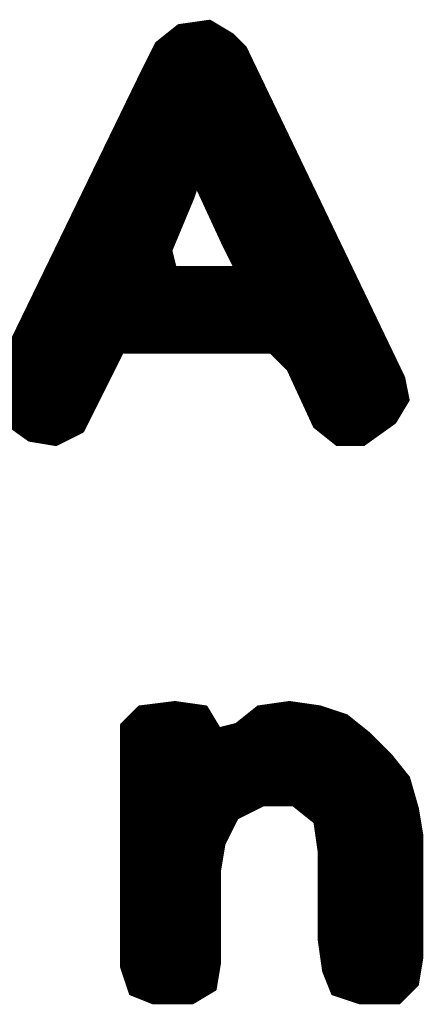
# Model space of a CAD drawing. Extents: x -35 to 35, y -57 to 81.
# Tile 133 of 153: x 9.023 to 9.941, y 62.263 to 64.503. Entities that reach past the tile are written whole.
import ezdxf

# ---------------------------------------------------------------- set-up
doc = ezdxf.new("R2010")
doc.units = 0
doc.layers.add('21', color=7, linetype='CONTINUOUS')

msp = doc.modelspace()

# ---------------------------------------------------------------- linework, layer by layer
at = {"layer": '21', "const_width": 0.01}
for points in [[(9.385, 64.488), (9.335, 64.448)], [(9.455, 64.498), (9.385, 64.488)], [(9.399, 64.49), (9.4683, 64.49)], [(9.505, 64.468), (9.455, 64.498)], [(9.3625, 64.47), (9.5017, 64.47)], [(9.375, 64.48), (9.485, 64.48)], [(9.535, 64.438), (9.505, 64.468)], [(9.335, 64.448), (9.305, 64.388)], [(9.3375, 64.45), (9.523, 64.45)], [(9.35, 64.46), (9.513, 64.46)], [(9.321, 64.42), (9.5436, 64.42)], [(9.326, 64.43), (9.5388, 64.43)], [(9.331, 64.44), (9.533, 64.44)], [(9.895, 63.688), (9.535, 64.438)], [(9.311, 64.4), (9.5532, 64.4)], [(9.316, 64.41), (9.5484, 64.41)], [(9.305, 64.388), (8.975, 63.708)], [(9.3011, 64.38), (9.5628, 64.38)], [(9.306, 64.39), (9.558, 64.39)], [(9.2914, 64.36), (9.5724, 64.36)], [(9.2963, 64.37), (9.5676, 64.37)], [(9.2817, 64.34), (9.582, 64.34)], [(9.2866, 64.35), (9.5772, 64.35)], [(9.2672, 64.31), (9.5964, 64.31)], [(9.272, 64.32), (9.5916, 64.32)], [(9.2769, 64.33), (9.5868, 64.33)], [(9.2574, 64.29), (9.606, 64.29)], [(9.2623, 64.3), (9.6012, 64.3)], [(9.2477, 64.27), (9.6156, 64.27)], [(9.2526, 64.28), (9.6108, 64.28)], [(9.238, 64.25), (9.6252, 64.25)], [(9.2429, 64.26), (9.6204, 64.26)], [(9.2235, 64.22), (9.6396, 64.22)], [(9.2283, 64.23), (9.6348, 64.23)], [(9.2332, 64.24), (9.63, 64.24)], [(9.2138, 64.2), (9.6492, 64.2)], [(9.2186, 64.21), (9.6444, 64.21)], [(9.2041, 64.18), (9.6588, 64.18)], [(9.2089, 64.19), (9.654, 64.19)], [(9.1944, 64.16), (9.6684, 64.16)], [(9.1992, 64.17), (9.6636, 64.17)], [(9.1798, 64.13), (9.6828, 64.13)], [(9.1847, 64.14), (9.678, 64.14)], [(9.1895, 64.15), (9.6732, 64.15)], [(9.1701, 64.11), (9.419, 64.11)], [(9.1749, 64.12), (9.4223, 64.12)], [(9.415, 64.098), (9.425, 64.128)], [(9.425, 64.128), (9.485, 63.998)], [(9.4287, 64.12), (9.6876, 64.12)], [(9.4333, 64.11), (9.6924, 64.11)], [(9.1604, 64.09), (9.4117, 64.09)], [(9.1652, 64.1), (9.4157, 64.1)], [(9.365, 63.978), (9.415, 64.098)], [(9.4379, 64.1), (9.6972, 64.1)], [(9.4425, 64.09), (9.702, 64.09)], [(9.1507, 64.07), (9.4033, 64.07)], [(9.1555, 64.08), (9.4075, 64.08)], [(9.4472, 64.08), (9.7068, 64.08)], [(9.4518, 64.07), (9.7116, 64.07)], [(9.1361, 64.04), (9.3908, 64.04)], [(9.141, 64.05), (9.395, 64.05)], [(9.1458, 64.06), (9.3992, 64.06)], [(9.4564, 64.06), (9.7164, 64.06)], [(9.461, 64.05), (9.7212, 64.05)], [(9.4656, 64.04), (9.726, 64.04)], [(9.1264, 64.02), (9.3825, 64.02)], [(9.1313, 64.03), (9.3867, 64.03)], [(9.4702, 64.03), (9.7308, 64.03)], [(9.4748, 64.02), (9.7356, 64.02)], [(9.1167, 64), (9.3742, 64)], [(9.1216, 64.01), (9.3783, 64.01)], [(9.4795, 64.01), (9.7404, 64.01)], [(9.4841, 64), (9.7452, 64)], [(9.485, 63.998), (9.515, 63.938)], [(9.107, 63.98), (9.3658, 63.98)], [(9.1119, 63.99), (9.37, 63.99)], [(9.375, 63.938), (9.365, 63.978)], [(9.489, 63.99), (9.75, 63.99)], [(9.494, 63.98), (9.7548, 63.98)], [(9.0924, 63.95), (9.372, 63.95)], [(9.0973, 63.96), (9.3695, 63.96)], [(9.1021, 63.97), (9.367, 63.97)], [(9.499, 63.97), (9.7596, 63.97)], [(9.504, 63.96), (9.7644, 63.96)], [(9.509, 63.95), (9.7692, 63.95)], [(9.0827, 63.93), (9.5184, 63.93)], [(9.0876, 63.94), (9.3745, 63.94)], [(9.515, 63.938), (9.375, 63.938)], [(9.514, 63.94), (9.774, 63.94)], [(9.595, 63.748), (9.515, 63.938)], [(9.515, 63.938), (9.595, 63.748)], [(9.5184, 63.93), (9.7788, 63.93)], [(9.073, 63.91), (9.5268, 63.91)], [(9.0779, 63.92), (9.5226, 63.92)], [(9.5226, 63.92), (9.7836, 63.92)], [(9.5268, 63.91), (9.7884, 63.91)], [(9.0633, 63.89), (9.5352, 63.89)], [(9.0682, 63.9), (9.531, 63.9)], [(9.531, 63.9), (9.7932, 63.9)], [(9.5352, 63.89), (9.798, 63.89)], [(9.0488, 63.86), (9.5478, 63.86)], [(9.0536, 63.87), (9.5436, 63.87)], [(9.0585, 63.88), (9.5394, 63.88)], [(9.5394, 63.88), (9.8028, 63.88)], [(9.5436, 63.87), (9.8076, 63.87)], [(9.5478, 63.86), (9.8124, 63.86)], [(9.0391, 63.84), (9.5563, 63.84)], [(9.0439, 63.85), (9.5521, 63.85)], [(9.5521, 63.85), (9.8172, 63.85)], [(9.5563, 63.84), (9.822, 63.84)], [(9.0294, 63.82), (9.5647, 63.82)], [(9.0342, 63.83), (9.5605, 63.83)], [(9.5605, 63.83), (9.8268, 63.83)], [(9.5647, 63.82), (9.8316, 63.82)], [(9.0197, 63.8), (9.5731, 63.8)], [(9.0245, 63.81), (9.5689, 63.81)], [(9.5689, 63.81), (9.8364, 63.81)], [(9.5731, 63.8), (9.8412, 63.8)], [(9.0099, 63.78), (9.5815, 63.78)], [(9.0148, 63.79), (9.5773, 63.79)], [(9.5773, 63.79), (9.846, 63.79)], [(9.5815, 63.78), (9.8508, 63.78)], [(8.9954, 63.75), (9.5942, 63.75)], [(9.0002, 63.76), (9.5899, 63.76)], [(9.0051, 63.77), (9.5857, 63.77)], [(9.195, 63.628), (9.255, 63.748)], [(9.255, 63.748), (9.595, 63.748)], [(9.5857, 63.77), (9.8556, 63.77)], [(9.5899, 63.76), (9.8604, 63.76)], [(9.5942, 63.75), (9.8652, 63.75)], [(9.595, 63.748), (9.635, 63.708)], [(8.9857, 63.73), (9.246, 63.73)], [(8.9905, 63.74), (9.251, 63.74)], [(9.603, 63.74), (9.87, 63.74)], [(9.613, 63.73), (9.8748, 63.73)], [(8.976, 63.71), (9.236, 63.71)], [(8.9808, 63.72), (9.241, 63.72)], [(9.623, 63.72), (9.8796, 63.72)], [(9.633, 63.71), (9.8844, 63.71)], [(9.635, 63.708), (9.695, 63.578)], [(8.969, 63.69), (9.226, 63.69)], [(8.9723, 63.7), (9.231, 63.7)], [(9.6387, 63.7), (9.8892, 63.7)], [(9.6433, 63.69), (9.894, 63.69)], [(9.905, 63.638), (9.895, 63.688)], [(8.959, 63.66), (9.211, 63.66)], [(8.9623, 63.67), (9.216, 63.67)], [(8.9657, 63.68), (9.221, 63.68)], [(9.6479, 63.68), (9.8966, 63.68)], [(9.6525, 63.67), (9.8986, 63.67)], [(9.6572, 63.66), (9.9006, 63.66)], [(8.9557, 63.65), (9.206, 63.65)], [(8.9582, 63.64), (9.201, 63.64)], [(9.6618, 63.65), (9.9026, 63.65)], [(9.6664, 63.64), (9.9046, 63.64)], [(9.875, 63.588), (9.905, 63.638)], [(8.9622, 63.63), (9.196, 63.63)], [(8.9662, 63.62), (9.191, 63.62)], [(9.165, 63.568), (9.195, 63.628)], [(9.671, 63.63), (9.9002, 63.63)], [(9.6756, 63.62), (9.8942, 63.62)], [(8.9702, 63.61), (9.186, 63.61)], [(8.9742, 63.6), (9.181, 63.6)], [(8.975, 63.598), (9.045, 63.548)], [(9.6802, 63.61), (9.8882, 63.61)], [(9.6848, 63.6), (9.8822, 63.6)], [(8.9862, 63.59), (9.176, 63.59)], [(9.0002, 63.58), (9.171, 63.58)], [(9.0142, 63.57), (9.166, 63.57)], [(9.6895, 63.59), (9.8762, 63.59)], [(9.6941, 63.58), (9.8638, 63.58)], [(9.695, 63.578), (9.745, 63.538)], [(9.705, 63.57), (9.8498, 63.57)], [(9.805, 63.538), (9.875, 63.588)], [(9.0282, 63.56), (9.149, 63.56)], [(9.0422, 63.55), (9.129, 63.55)], [(9.045, 63.548), (9.105, 63.538)], [(9.105, 63.538), (9.165, 63.568)], [(9.7175, 63.56), (9.8358, 63.56)], [(9.73, 63.55), (9.8218, 63.55)], [(9.093, 63.54), (9.109, 63.54)], [(9.7425, 63.54), (9.8078, 63.54)], [(9.745, 63.538), (9.805, 63.538)], [(9.376, 62.948), (9.296, 62.938)], [(9.446, 62.938), (9.376, 62.948)], [(9.636, 62.948), (9.566, 62.938)], [(9.706, 62.938), (9.636, 62.948)], [(9.296, 62.938), (9.256, 62.898)], [(9.278, 62.92), (9.4568, 62.92)], [(9.288, 62.93), (9.4508, 62.93)], [(9.312, 62.94), (9.432, 62.94)], [(9.476, 62.888), (9.446, 62.938)], [(9.566, 62.938), (9.516, 62.898)], [(9.5435, 62.92), (9.76, 62.92)], [(9.556, 62.93), (9.73, 62.93)], [(9.58, 62.94), (9.692, 62.94)], [(9.766, 62.918), (9.706, 62.938)], [(9.256, 62.898), (9.256, 62.348)], [(9.258, 62.9), (9.4688, 62.9)], [(9.268, 62.91), (9.4628, 62.91)], [(9.516, 62.898), (9.476, 62.888)], [(9.5185, 62.9), (9.7885, 62.9)], [(9.531, 62.91), (9.776, 62.91)], [(9.816, 62.878), (9.766, 62.918)], [(9.256, 62.89), (9.4748, 62.89)], [(9.256, 62.88), (9.8135, 62.88)], [(9.484, 62.89), (9.801, 62.89)], [(9.866, 62.828), (9.816, 62.878)], [(9.256, 62.87), (9.824, 62.87)], [(9.256, 62.86), (9.834, 62.86)], [(9.256, 62.85), (9.844, 62.85)], [(9.256, 62.84), (9.854, 62.84)], [(9.256, 62.83), (9.864, 62.83)], [(9.256, 62.82), (9.8724, 62.82)], [(9.256, 62.81), (9.8804, 62.81)], [(9.906, 62.778), (9.866, 62.828)], [(9.256, 62.8), (9.8884, 62.8)], [(9.256, 62.79), (9.8964, 62.79)], [(9.256, 62.78), (9.9044, 62.78)], [(9.256, 62.77), (9.9083, 62.77)], [(9.926, 62.708), (9.906, 62.778)], [(9.256, 62.76), (9.9111, 62.76)], [(9.256, 62.75), (9.914, 62.75)], [(9.256, 62.74), (9.9169, 62.74)], [(9.256, 62.73), (9.9197, 62.73)], [(9.256, 62.72), (9.9226, 62.72)], [(9.516, 62.688), (9.576, 62.718)], [(9.576, 62.718), (9.646, 62.718)], [(9.646, 62.718), (9.696, 62.678)], [(9.256, 62.71), (9.56, 62.71)], [(9.256, 62.7), (9.54, 62.7)], [(9.656, 62.71), (9.9254, 62.71)], [(9.6685, 62.7), (9.9273, 62.7)], [(9.936, 62.648), (9.926, 62.708)], [(9.256, 62.69), (9.52, 62.69)], [(9.256, 62.68), (9.512, 62.68)], [(9.486, 62.628), (9.516, 62.688)], [(9.681, 62.69), (9.929, 62.69)], [(9.6935, 62.68), (9.9307, 62.68)], [(9.696, 62.678), (9.706, 62.608)], [(9.256, 62.67), (9.507, 62.67)], [(9.256, 62.66), (9.502, 62.66)], [(9.256, 62.65), (9.497, 62.65)], [(9.6971, 62.67), (9.9323, 62.67)], [(9.6986, 62.66), (9.934, 62.66)], [(9.7, 62.65), (9.9357, 62.65)], [(9.256, 62.64), (9.492, 62.64)], [(9.256, 62.63), (9.487, 62.63)], [(9.476, 62.568), (9.486, 62.628)], [(9.7014, 62.64), (9.936, 62.64)], [(9.7029, 62.63), (9.936, 62.63)], [(9.936, 62.368), (9.936, 62.648)], [(9.256, 62.62), (9.4847, 62.62)], [(9.256, 62.61), (9.483, 62.61)], [(9.7043, 62.62), (9.936, 62.62)], [(9.7057, 62.61), (9.936, 62.61)], [(9.706, 62.608), (9.706, 62.408)], [(9.256, 62.6), (9.4813, 62.6)], [(9.256, 62.59), (9.4797, 62.59)], [(9.706, 62.6), (9.936, 62.6)], [(9.706, 62.59), (9.936, 62.59)], [(9.256, 62.58), (9.478, 62.58)], [(9.256, 62.57), (9.4763, 62.57)], [(9.476, 62.358), (9.476, 62.568)], [(9.706, 62.58), (9.936, 62.58)], [(9.706, 62.57), (9.936, 62.57)], [(9.256, 62.56), (9.476, 62.56)], [(9.256, 62.55), (9.476, 62.55)], [(9.256, 62.54), (9.476, 62.54)], [(9.706, 62.56), (9.936, 62.56)], [(9.706, 62.55), (9.936, 62.55)], [(9.706, 62.54), (9.936, 62.54)], [(9.256, 62.53), (9.476, 62.53)], [(9.256, 62.52), (9.476, 62.52)], [(9.706, 62.53), (9.936, 62.53)], [(9.706, 62.52), (9.936, 62.52)], [(9.256, 62.51), (9.476, 62.51)], [(9.256, 62.5), (9.476, 62.5)], [(9.706, 62.51), (9.936, 62.51)], [(9.706, 62.5), (9.936, 62.5)], [(9.256, 62.49), (9.476, 62.49)], [(9.256, 62.48), (9.476, 62.48)], [(9.706, 62.49), (9.936, 62.49)], [(9.706, 62.48), (9.936, 62.48)], [(9.256, 62.47), (9.476, 62.47)], [(9.256, 62.46), (9.476, 62.46)], [(9.256, 62.45), (9.476, 62.45)], [(9.706, 62.47), (9.936, 62.47)], [(9.706, 62.46), (9.936, 62.46)], [(9.706, 62.45), (9.936, 62.45)], [(9.256, 62.44), (9.476, 62.44)], [(9.256, 62.43), (9.476, 62.43)], [(9.706, 62.44), (9.936, 62.44)], [(9.706, 62.43), (9.936, 62.43)], [(9.256, 62.42), (9.476, 62.42)], [(9.256, 62.41), (9.476, 62.41)], [(9.706, 62.42), (9.936, 62.42)], [(9.706, 62.41), (9.936, 62.41)], [(9.706, 62.408), (9.716, 62.338)], [(9.256, 62.4), (9.476, 62.4)], [(9.256, 62.39), (9.476, 62.39)], [(9.7071, 62.4), (9.936, 62.4)], [(9.7086, 62.39), (9.936, 62.39)], [(9.256, 62.38), (9.476, 62.38)], [(9.256, 62.37), (9.476, 62.37)], [(9.256, 62.36), (9.476, 62.36)], [(9.71, 62.38), (9.936, 62.38)], [(9.7114, 62.37), (9.936, 62.37)], [(9.7129, 62.36), (9.9347, 62.36)], [(9.926, 62.308), (9.936, 62.368)], [(9.256, 62.35), (9.4747, 62.35)], [(9.256, 62.348), (9.276, 62.288)], [(9.2587, 62.34), (9.473, 62.34)], [(9.466, 62.298), (9.476, 62.358)], [(9.7143, 62.35), (9.933, 62.35)], [(9.7157, 62.34), (9.9313, 62.34)], [(9.716, 62.338), (9.736, 62.288)], [(9.262, 62.33), (9.4713, 62.33)], [(9.2653, 62.32), (9.4697, 62.32)], [(9.7192, 62.33), (9.9297, 62.33)], [(9.7232, 62.32), (9.928, 62.32)], [(9.2687, 62.31), (9.468, 62.31)], [(9.272, 62.3), (9.4663, 62.3)], [(9.416, 62.268), (9.466, 62.298)], [(9.7272, 62.31), (9.9263, 62.31)], [(9.7312, 62.3), (9.918, 62.3)], [(9.886, 62.268), (9.926, 62.308)], [(9.2753, 62.29), (9.4527, 62.29)], [(9.276, 62.288), (9.326, 62.268)], [(9.296, 62.28), (9.436, 62.28)], [(9.321, 62.27), (9.4193, 62.27)], [(9.7352, 62.29), (9.908, 62.29)], [(9.736, 62.288), (9.796, 62.268)], [(9.76, 62.28), (9.898, 62.28)], [(9.79, 62.27), (9.888, 62.27)], [(9.326, 62.268), (9.416, 62.268)], [(9.796, 62.268), (9.886, 62.268)]]:
    msp.add_lwpolyline(points, dxfattribs=at)
at = {"layer": '21', "const_width": 0.005}
for points in [[(9.3846, 64.4905, 1), (9.3854, 64.4855)], [(9.3866, 64.486, 1), (9.3834, 64.49)], [(9.399, 64.4925, 1), (9.399, 64.4875)], [(9.4563, 64.5001, 1), (9.4537, 64.4959)], [(9.4554, 64.4955, 1), (9.4546, 64.5005)], [(9.4683, 64.4875, 1), (9.4683, 64.4925)], [(9.3625, 64.4725, 1), (9.3625, 64.4675)], [(9.375, 64.4825, 1), (9.375, 64.4775)], [(9.485, 64.4775, 1), (9.485, 64.4825)], [(9.5017, 64.4675, 1), (9.5017, 64.4725)], [(9.5068, 64.4698, 1), (9.5032, 64.4662)], [(9.5037, 64.4659, 1), (9.5063, 64.4701)], [(9.3334, 64.45, 1), (9.3366, 64.446)], [(9.3372, 64.4469, 1), (9.3328, 64.4491)], [(9.3375, 64.4525, 1), (9.3375, 64.4475)], [(9.35, 64.4625, 1), (9.35, 64.4575)], [(9.513, 64.4575, 1), (9.513, 64.4625)], [(9.523, 64.4475, 1), (9.523, 64.4525)], [(9.321, 64.4225, 1), (9.321, 64.4175)], [(9.326, 64.4325, 1), (9.326, 64.4275)], [(9.331, 64.4425, 1), (9.331, 64.4375)], [(9.5373, 64.4391, 1), (9.5327, 64.4369)], [(9.533, 64.4375, 1), (9.533, 64.4425)], [(9.5332, 64.4362, 1), (9.5368, 64.4398)], [(9.5388, 64.4275, 1), (9.5388, 64.4325)], [(9.5436, 64.4175, 1), (9.5436, 64.4225)], [(9.311, 64.4025, 1), (9.311, 64.3975)], [(9.316, 64.4125, 1), (9.316, 64.4075)], [(9.5484, 64.4075, 1), (9.5484, 64.4125)], [(9.5532, 64.3975, 1), (9.5532, 64.4025)], [(9.3011, 64.3825, 1), (9.3011, 64.3775)], [(9.3028, 64.3891, 1), (9.3072, 64.3869)], [(9.3072, 64.3869, 1), (9.3028, 64.3891)], [(9.306, 64.3925, 1), (9.306, 64.3875)], [(9.558, 64.3875, 1), (9.558, 64.3925)], [(9.5628, 64.3775, 1), (9.5628, 64.3825)], [(9.2914, 64.3625, 1), (9.2914, 64.3575)], [(9.2963, 64.3725, 1), (9.2963, 64.3675)], [(9.5676, 64.3675, 1), (9.5676, 64.3725)], [(9.5724, 64.3575, 1), (9.5724, 64.3625)], [(9.2817, 64.3425, 1), (9.2817, 64.3375)], [(9.2866, 64.3525, 1), (9.2866, 64.3475)], [(9.5772, 64.3475, 1), (9.5772, 64.3525)], [(9.582, 64.3375, 1), (9.582, 64.3425)], [(9.2672, 64.3125, 1), (9.2672, 64.3075)], [(9.272, 64.3225, 1), (9.272, 64.3175)], [(9.2769, 64.3325, 1), (9.2769, 64.3275)], [(9.5868, 64.3275, 1), (9.5868, 64.3325)], [(9.5916, 64.3175, 1), (9.5916, 64.3225)], [(9.5964, 64.3075, 1), (9.5964, 64.3125)], [(9.2574, 64.2925, 1), (9.2574, 64.2875)], [(9.2623, 64.3025, 1), (9.2623, 64.2975)], [(9.6012, 64.2975, 1), (9.6012, 64.3025)], [(9.606, 64.2875, 1), (9.606, 64.2925)], [(9.2477, 64.2725, 1), (9.2477, 64.2675)], [(9.2526, 64.2825, 1), (9.2526, 64.2775)], [(9.6108, 64.2775, 1), (9.6108, 64.2825)], [(9.6156, 64.2675, 1), (9.6156, 64.2725)], [(9.238, 64.2525, 1), (9.238, 64.2475)], [(9.2429, 64.2625, 1), (9.2429, 64.2575)], [(9.6204, 64.2575, 1), (9.6204, 64.2625)], [(9.6252, 64.2475, 1), (9.6252, 64.2525)], [(9.2235, 64.2225, 1), (9.2235, 64.2175)], [(9.2283, 64.2325, 1), (9.2283, 64.2275)], [(9.2332, 64.2425, 1), (9.2332, 64.2375)], [(9.63, 64.2375, 1), (9.63, 64.2425)], [(9.6348, 64.2275, 1), (9.6348, 64.2325)], [(9.6396, 64.2175, 1), (9.6396, 64.2225)], [(9.2138, 64.2025, 1), (9.2138, 64.1975)], [(9.2186, 64.2125, 1), (9.2186, 64.2075)], [(9.6444, 64.2075, 1), (9.6444, 64.2125)], [(9.6492, 64.1975, 1), (9.6492, 64.2025)], [(9.2041, 64.1825, 1), (9.2041, 64.1775)], [(9.2089, 64.1925, 1), (9.2089, 64.1875)], [(9.654, 64.1875, 1), (9.654, 64.1925)], [(9.6588, 64.1775, 1), (9.6588, 64.1825)], [(9.1944, 64.1625, 1), (9.1944, 64.1575)], [(9.1992, 64.1725, 1), (9.1992, 64.1675)], [(9.6636, 64.1675, 1), (9.6636, 64.1725)], [(9.6684, 64.1575, 1), (9.6684, 64.1625)], [(9.1798, 64.1325, 1), (9.1798, 64.1275)], [(9.1847, 64.1425, 1), (9.1847, 64.1375)], [(9.1895, 64.1525, 1), (9.1895, 64.1475)], [(9.6732, 64.1475, 1), (9.6732, 64.1525)], [(9.678, 64.1375, 1), (9.678, 64.1425)], [(9.6828, 64.1275, 1), (9.6828, 64.1325)], [(9.1701, 64.1125, 1), (9.1701, 64.1075)], [(9.1749, 64.1225, 1), (9.1749, 64.1175)], [(9.419, 64.1075, 1), (9.419, 64.1125)], [(9.4223, 64.1175, 1), (9.4223, 64.1225)], [(9.4273, 64.129, 1), (9.4227, 64.127)], [(9.4274, 64.1272, 1), (9.4226, 64.1288)], [(9.4287, 64.1225, 1), (9.4287, 64.1175)], [(9.4333, 64.1125, 1), (9.4333, 64.1075)], [(9.6876, 64.1175, 1), (9.6876, 64.1225)], [(9.6924, 64.1075, 1), (9.6924, 64.1125)], [(9.1604, 64.0925, 1), (9.1604, 64.0875)], [(9.1652, 64.1025, 1), (9.1652, 64.0975)], [(9.4117, 64.0875, 1), (9.4117, 64.0925)], [(9.4126, 64.0988, 1), (9.4174, 64.0972)], [(9.4173, 64.097, 1), (9.4127, 64.099)], [(9.4157, 64.0975, 1), (9.4157, 64.1025)], [(9.4379, 64.1025, 1), (9.4379, 64.0975)], [(9.4425, 64.0925, 1), (9.4425, 64.0875)], [(9.6972, 64.0975, 1), (9.6972, 64.1025)], [(9.702, 64.0875, 1), (9.702, 64.0925)], [(9.1507, 64.0725, 1), (9.1507, 64.0675)], [(9.1555, 64.0825, 1), (9.1555, 64.0775)], [(9.4033, 64.0675, 1), (9.4033, 64.0725)], [(9.4075, 64.0775, 1), (9.4075, 64.0825)], [(9.4472, 64.0825, 1), (9.4472, 64.0775)], [(9.4518, 64.0725, 1), (9.4518, 64.0675)], [(9.7068, 64.0775, 1), (9.7068, 64.0825)], [(9.7116, 64.0675, 1), (9.7116, 64.0725)], [(9.1361, 64.0425, 1), (9.1361, 64.0375)], [(9.141, 64.0525, 1), (9.141, 64.0475)], [(9.1458, 64.0625, 1), (9.1458, 64.0575)], [(9.3908, 64.0375, 1), (9.3908, 64.0425)], [(9.395, 64.0475, 1), (9.395, 64.0525)], [(9.3992, 64.0575, 1), (9.3992, 64.0625)], [(9.4564, 64.0625, 1), (9.4564, 64.0575)], [(9.461, 64.0525, 1), (9.461, 64.0475)], [(9.4656, 64.0425, 1), (9.4656, 64.0375)], [(9.7164, 64.0575, 1), (9.7164, 64.0625)], [(9.7212, 64.0475, 1), (9.7212, 64.0525)], [(9.726, 64.0375, 1), (9.726, 64.0425)], [(9.1264, 64.0225, 1), (9.1264, 64.0175)], [(9.1313, 64.0325, 1), (9.1313, 64.0275)], [(9.3825, 64.0175, 1), (9.3825, 64.0225)], [(9.3867, 64.0275, 1), (9.3867, 64.0325)], [(9.4702, 64.0325, 1), (9.4702, 64.0275)], [(9.4748, 64.0225, 1), (9.4748, 64.0175)], [(9.7308, 64.0275, 1), (9.7308, 64.0325)], [(9.7356, 64.0175, 1), (9.7356, 64.0225)], [(9.1167, 64.0025, 1), (9.1167, 63.9975)], [(9.1216, 64.0125, 1), (9.1216, 64.0075)], [(9.3742, 63.9975, 1), (9.3742, 64.0025)], [(9.3783, 64.0075, 1), (9.3783, 64.0125)], [(9.4795, 64.0125, 1), (9.4795, 64.0075)], [(9.4841, 64.0025, 1), (9.4841, 63.9975)], [(9.4872, 63.9991, 1), (9.4828, 63.9969)], [(9.4827, 63.997, 1), (9.4873, 63.999)], [(9.7404, 64.0075, 1), (9.7404, 64.0125)], [(9.7452, 63.9975, 1), (9.7452, 64.0025)], [(9.107, 63.9825, 1), (9.107, 63.9775)], [(9.1119, 63.9925, 1), (9.1119, 63.9875)], [(9.3674, 63.9786, 1), (9.3626, 63.9774)], [(9.3627, 63.979, 1), (9.3673, 63.977)], [(9.3658, 63.9775, 1), (9.3658, 63.9825)], [(9.37, 63.9875, 1), (9.37, 63.9925)], [(9.489, 63.9925, 1), (9.489, 63.9875)], [(9.494, 63.9825, 1), (9.494, 63.9775)], [(9.75, 63.9875, 1), (9.75, 63.9925)], [(9.7548, 63.9775, 1), (9.7548, 63.9825)], [(9.0924, 63.9525, 1), (9.0924, 63.9475)], [(9.0973, 63.9625, 1), (9.0973, 63.9575)], [(9.1021, 63.9725, 1), (9.1021, 63.9675)], [(9.367, 63.9675, 1), (9.367, 63.9725)], [(9.3695, 63.9575, 1), (9.3695, 63.9625)], [(9.372, 63.9475, 1), (9.372, 63.9525)], [(9.499, 63.9725, 1), (9.499, 63.9675)], [(9.504, 63.9625, 1), (9.504, 63.9575)], [(9.509, 63.9525, 1), (9.509, 63.9475)], [(9.7596, 63.9675, 1), (9.7596, 63.9725)], [(9.7644, 63.9575, 1), (9.7644, 63.9625)], [(9.7692, 63.9475, 1), (9.7692, 63.9525)], [(9.0827, 63.9325, 1), (9.0827, 63.9275)], [(9.0876, 63.9425, 1), (9.0876, 63.9375)], [(9.375, 63.9405, 1), (9.375, 63.9355)], [(9.3726, 63.9374, 1), (9.3774, 63.9386)], [(9.3745, 63.9375, 1), (9.3745, 63.9425)], [(9.514, 63.9425, 1), (9.514, 63.9375)], [(9.5173, 63.939, 1), (9.5127, 63.937)], [(9.5173, 63.939, 1), (9.5127, 63.937)], [(9.5128, 63.9369, 1), (9.5172, 63.9391)], [(9.515, 63.9355, 1), (9.515, 63.9405)], [(9.5184, 63.9325, 1), (9.5184, 63.9275)], [(9.5184, 63.9275, 1), (9.5184, 63.9325)], [(9.774, 63.9375, 1), (9.774, 63.9425)], [(9.7788, 63.9275, 1), (9.7788, 63.9325)], [(9.073, 63.9125, 1), (9.073, 63.9075)], [(9.0779, 63.9225, 1), (9.0779, 63.9175)], [(9.5226, 63.9225, 1), (9.5226, 63.9175)], [(9.5226, 63.9175, 1), (9.5226, 63.9225)], [(9.5268, 63.9125, 1), (9.5268, 63.9075)], [(9.5268, 63.9075, 1), (9.5268, 63.9125)], [(9.7836, 63.9175, 1), (9.7836, 63.9225)], [(9.7884, 63.9075, 1), (9.7884, 63.9125)], [(9.0633, 63.8925, 1), (9.0633, 63.8875)], [(9.0682, 63.9025, 1), (9.0682, 63.8975)], [(9.531, 63.9025, 1), (9.531, 63.8975)], [(9.531, 63.8975, 1), (9.531, 63.9025)], [(9.5352, 63.8925, 1), (9.5352, 63.8875)], [(9.5352, 63.8875, 1), (9.5352, 63.8925)], [(9.7932, 63.8975, 1), (9.7932, 63.9025)], [(9.798, 63.8875, 1), (9.798, 63.8925)], [(9.0488, 63.8625, 1), (9.0488, 63.8575)], [(9.0536, 63.8725, 1), (9.0536, 63.8675)], [(9.0585, 63.8825, 1), (9.0585, 63.8775)], [(9.5394, 63.8825, 1), (9.5394, 63.8775)], [(9.5394, 63.8775, 1), (9.5394, 63.8825)], [(9.5436, 63.8725, 1), (9.5436, 63.8675)], [(9.5436, 63.8675, 1), (9.5436, 63.8725)], [(9.5478, 63.8625, 1), (9.5478, 63.8575)], [(9.5478, 63.8575, 1), (9.5478, 63.8625)], [(9.8028, 63.8775, 1), (9.8028, 63.8825)], [(9.8076, 63.8675, 1), (9.8076, 63.8725)], [(9.8124, 63.8575, 1), (9.8124, 63.8625)], [(9.0391, 63.8425, 1), (9.0391, 63.8375)], [(9.0439, 63.8525, 1), (9.0439, 63.8475)], [(9.5521, 63.8525, 1), (9.5521, 63.8475)], [(9.5521, 63.8475, 1), (9.5521, 63.8525)], [(9.5563, 63.8425, 1), (9.5563, 63.8375)], [(9.5563, 63.8375, 1), (9.5563, 63.8425)], [(9.8172, 63.8475, 1), (9.8172, 63.8525)], [(9.822, 63.8375, 1), (9.822, 63.8425)], [(9.0294, 63.8225, 1), (9.0294, 63.8175)], [(9.0342, 63.8325, 1), (9.0342, 63.8275)], [(9.5605, 63.8325, 1), (9.5605, 63.8275)], [(9.5605, 63.8275, 1), (9.5605, 63.8325)], [(9.5647, 63.8225, 1), (9.5647, 63.8175)], [(9.5647, 63.8175, 1), (9.5647, 63.8225)], [(9.8268, 63.8275, 1), (9.8268, 63.8325)], [(9.8316, 63.8175, 1), (9.8316, 63.8225)], [(9.0245, 63.8125, 1), (9.0245, 63.8075)], [(9.5689, 63.8125, 1), (9.5689, 63.8075)], [(9.5689, 63.8075, 1), (9.5689, 63.8125)], [(9.5731, 63.8025, 1), (9.5731, 63.7975)], [(9.5731, 63.7975, 1), (9.5731, 63.8025)], [(9.8364, 63.8075, 1), (9.8364, 63.8125)], [(9.8412, 63.7975, 1), (9.8412, 63.8025)], [(9.5773, 63.7925, 1), (9.5773, 63.7875)], [(9.5773, 63.7875, 1), (9.5773, 63.7925)], [(9.5815, 63.7825, 1), (9.5815, 63.7775)], [(9.5815, 63.7775, 1), (9.5815, 63.7825)], [(9.846, 63.7875, 1), (9.846, 63.7925)], [(9.8508, 63.7775, 1), (9.8508, 63.7825)], [(9.255, 63.7505, 1), (9.255, 63.7455)], [(9.2572, 63.7469, 1), (9.2528, 63.7491)], [(9.5857, 63.7725, 1), (9.5857, 63.7675)], [(9.5857, 63.7675, 1), (9.5857, 63.7725)], [(9.5899, 63.7625, 1), (9.5899, 63.7575)], [(9.5899, 63.7575, 1), (9.5899, 63.7625)], [(9.5942, 63.7525, 1), (9.5942, 63.7475)], [(9.5968, 63.7498, 1), (9.5932, 63.7462)], [(9.5942, 63.7475, 1), (9.5942, 63.7525)], [(9.595, 63.7455, 1), (9.595, 63.7505)], [(9.8556, 63.7675, 1), (9.8556, 63.7725)], [(9.8604, 63.7575, 1), (9.8604, 63.7625)], [(9.8652, 63.7475, 1), (9.8652, 63.7525)], [(9.246, 63.7275, 1), (9.246, 63.7325)], [(9.251, 63.7375, 1), (9.251, 63.7425)], [(9.5927, 63.747, 1), (9.5973, 63.749)], [(9.5927, 63.747, 1), (9.5973, 63.749)], [(9.603, 63.7425, 1), (9.603, 63.7375)], [(9.613, 63.7325, 1), (9.613, 63.7275)], [(9.87, 63.7375, 1), (9.87, 63.7425)], [(9.8748, 63.7275, 1), (9.8748, 63.7325)], [(9.236, 63.7075, 1), (9.236, 63.7125)], [(9.241, 63.7175, 1), (9.241, 63.7225)], [(9.623, 63.7225, 1), (9.623, 63.7175)], [(9.633, 63.7125, 1), (9.633, 63.7075)], [(9.6373, 63.709, 1), (9.6327, 63.707)], [(9.6332, 63.7062, 1), (9.6368, 63.7098)], [(9.8796, 63.7175, 1), (9.8796, 63.7225)], [(9.8844, 63.7075, 1), (9.8844, 63.7125)], [(9.226, 63.6875, 1), (9.226, 63.6925)], [(9.231, 63.6975, 1), (9.231, 63.7025)], [(9.6387, 63.7025, 1), (9.6387, 63.6975)], [(9.6433, 63.6925, 1), (9.6433, 63.6875)], [(9.8892, 63.6975, 1), (9.8892, 63.7025)], [(9.8975, 63.6885, 1), (9.8925, 63.6875)], [(9.8927, 63.6869, 1), (9.8973, 63.6891)], [(9.894, 63.6875, 1), (9.894, 63.6925)], [(9.211, 63.6575, 1), (9.211, 63.6625)], [(9.216, 63.6675, 1), (9.216, 63.6725)], [(9.221, 63.6775, 1), (9.221, 63.6825)], [(9.6479, 63.6825, 1), (9.6479, 63.6775)], [(9.6525, 63.6725, 1), (9.6525, 63.6675)], [(9.6572, 63.6625, 1), (9.6572, 63.6575)], [(9.8966, 63.6775, 1), (9.8966, 63.6825)], [(9.8986, 63.6675, 1), (9.8986, 63.6725)], [(9.9006, 63.6575, 1), (9.9006, 63.6625)], [(9.201, 63.6375, 1), (9.201, 63.6425)], [(9.206, 63.6475, 1), (9.206, 63.6525)], [(9.6618, 63.6525, 1), (9.6618, 63.6475)], [(9.6664, 63.6425, 1), (9.6664, 63.6375)], [(9.9025, 63.6375, 1), (9.9075, 63.6385)], [(9.9026, 63.6475, 1), (9.9026, 63.6525)], [(9.9071, 63.6367, 1), (9.9029, 63.6393)], [(9.9046, 63.6375, 1), (9.9046, 63.6425)], [(9.191, 63.6175, 1), (9.191, 63.6225)], [(9.1928, 63.6291, 1), (9.1972, 63.6269)], [(9.1972, 63.6269, 1), (9.1928, 63.6291)], [(9.196, 63.6275, 1), (9.196, 63.6325)], [(9.671, 63.6325, 1), (9.671, 63.6275)], [(9.6756, 63.6225, 1), (9.6756, 63.6175)], [(9.8942, 63.6175, 1), (9.8942, 63.6225)], [(9.9002, 63.6275, 1), (9.9002, 63.6325)], [(9.181, 63.5975, 1), (9.181, 63.6025)], [(9.186, 63.6075, 1), (9.186, 63.6125)], [(9.6802, 63.6125, 1), (9.6802, 63.6075)], [(9.6848, 63.6025, 1), (9.6848, 63.5975)], [(9.8822, 63.5975, 1), (9.8822, 63.6025)], [(9.8882, 63.6075, 1), (9.8882, 63.6125)], [(9.166, 63.5675, 1), (9.166, 63.5725)], [(9.171, 63.5775, 1), (9.171, 63.5825)], [(9.176, 63.5875, 1), (9.176, 63.5925)], [(9.6895, 63.5925, 1), (9.6895, 63.5875)], [(9.6941, 63.5825, 1), (9.6941, 63.5775)], [(9.6966, 63.58, 1), (9.6934, 63.576)], [(9.6927, 63.577, 1), (9.6973, 63.579)], [(9.705, 63.5725, 1), (9.705, 63.5675)], [(9.8498, 63.5675, 1), (9.8498, 63.5725)], [(9.8638, 63.5775, 1), (9.8638, 63.5825)], [(9.8729, 63.5893, 1), (9.8771, 63.5867)], [(9.8765, 63.586, 1), (9.8735, 63.59)], [(9.8762, 63.5875, 1), (9.8762, 63.5925)], [(9.0282, 63.5625, 1), (9.0282, 63.5575)], [(9.0422, 63.5525, 1), (9.0422, 63.5475)], [(9.0454, 63.5505, 1), (9.0446, 63.5455)], [(9.0435, 63.546, 1), (9.0465, 63.55)], [(9.129, 63.5475, 1), (9.129, 63.5525)], [(9.149, 63.5575, 1), (9.149, 63.5625)], [(9.1628, 63.5691, 1), (9.1672, 63.5669)], [(9.1661, 63.5658, 1), (9.1639, 63.5702)], [(9.7175, 63.5625, 1), (9.7175, 63.5575)], [(9.73, 63.5525, 1), (9.73, 63.5475)], [(9.8218, 63.5475, 1), (9.8218, 63.5525)], [(9.8358, 63.5575, 1), (9.8358, 63.5625)], [(9.093, 63.5425, 1), (9.093, 63.5375)], [(9.1039, 63.5402, 1), (9.1061, 63.5358)], [(9.1046, 63.5355, 1), (9.1054, 63.5405)], [(9.109, 63.5375, 1), (9.109, 63.5425)], [(9.7425, 63.5425, 1), (9.7425, 63.5375)], [(9.745, 63.5405, 1), (9.745, 63.5355)], [(9.7434, 63.536, 1), (9.7466, 63.54)], [(9.8035, 63.54, 1), (9.8065, 63.536)], [(9.805, 63.5355, 1), (9.805, 63.5405)], [(9.8078, 63.5375, 1), (9.8078, 63.5425)], [(9.3764, 62.9505, 1), (9.3756, 62.9455)], [(9.3763, 62.9455, 1), (9.3757, 62.9505)], [(9.6364, 62.9505, 1), (9.6356, 62.9455)], [(9.6364, 62.9455, 1), (9.6356, 62.9505)], [(9.278, 62.9225, 1), (9.278, 62.9175)], [(9.288, 62.9325, 1), (9.288, 62.9275)], [(9.2957, 62.9405, 1), (9.2963, 62.9355)], [(9.2978, 62.9362, 1), (9.2942, 62.9398)], [(9.312, 62.9425, 1), (9.312, 62.9375)], [(9.432, 62.9375, 1), (9.432, 62.9425)], [(9.4481, 62.9393, 1), (9.4439, 62.9367)], [(9.4456, 62.9355, 1), (9.4464, 62.9405)], [(9.4508, 62.9275, 1), (9.4508, 62.9325)], [(9.4568, 62.9175, 1), (9.4568, 62.9225)], [(9.5435, 62.9225, 1), (9.5435, 62.9175)], [(9.556, 62.9325, 1), (9.556, 62.9275)], [(9.5656, 62.9405, 1), (9.5664, 62.9355)], [(9.5676, 62.936, 1), (9.5644, 62.94)], [(9.58, 62.9425, 1), (9.58, 62.9375)], [(9.692, 62.9375, 1), (9.692, 62.9425)], [(9.7068, 62.9404, 1), (9.7052, 62.9356)], [(9.7056, 62.9355, 1), (9.7064, 62.9405)], [(9.73, 62.9275, 1), (9.73, 62.9325)], [(9.76, 62.9175, 1), (9.76, 62.9225)], [(9.2585, 62.898, 1), (9.2535, 62.898)], [(9.2542, 62.8998, 1), (9.2578, 62.8962)], [(9.258, 62.9025, 1), (9.258, 62.8975)], [(9.268, 62.9125, 1), (9.268, 62.9075)], [(9.4628, 62.9075, 1), (9.4628, 62.9125)], [(9.4688, 62.8975, 1), (9.4688, 62.9025)], [(9.5144, 62.9, 1), (9.5176, 62.896)], [(9.5166, 62.8956, 1), (9.5154, 62.9004)], [(9.5185, 62.9025, 1), (9.5185, 62.8975)], [(9.531, 62.9125, 1), (9.531, 62.9075)], [(9.7676, 62.92, 1), (9.7644, 62.916)], [(9.7652, 62.9156, 1), (9.7668, 62.9204)], [(9.776, 62.9075, 1), (9.776, 62.9125)], [(9.7885, 62.8975, 1), (9.7885, 62.9025)], [(9.256, 62.8925, 1), (9.256, 62.8875)], [(9.256, 62.8825, 1), (9.256, 62.8775)], [(9.4754, 62.8904, 1), (9.4766, 62.8856)], [(9.4739, 62.8867, 1), (9.4781, 62.8893)], [(9.4748, 62.8875, 1), (9.4748, 62.8925)], [(9.484, 62.8925, 1), (9.484, 62.8875)], [(9.801, 62.8875, 1), (9.801, 62.8925)], [(9.8135, 62.8775, 1), (9.8135, 62.8825)], [(9.8178, 62.8798, 1), (9.8142, 62.8762)], [(9.8144, 62.876, 1), (9.8176, 62.88)], [(9.256, 62.8725, 1), (9.256, 62.8675)], [(9.256, 62.8625, 1), (9.256, 62.8575)], [(9.824, 62.8675, 1), (9.824, 62.8725)], [(9.834, 62.8575, 1), (9.834, 62.8625)], [(9.256, 62.8525, 1), (9.256, 62.8475)], [(9.256, 62.8425, 1), (9.256, 62.8375)], [(9.256, 62.8325, 1), (9.256, 62.8275)], [(9.844, 62.8475, 1), (9.844, 62.8525)], [(9.854, 62.8375, 1), (9.854, 62.8425)], [(9.864, 62.8275, 1), (9.864, 62.8325)], [(9.256, 62.8225, 1), (9.256, 62.8175)], [(9.256, 62.8125, 1), (9.256, 62.8075)], [(9.868, 62.8296, 1), (9.864, 62.8264)], [(9.8642, 62.8262, 1), (9.8678, 62.8298)], [(9.8724, 62.8175, 1), (9.8724, 62.8225)], [(9.8804, 62.8075, 1), (9.8804, 62.8125)], [(9.256, 62.8025, 1), (9.256, 62.7975)], [(9.256, 62.7925, 1), (9.256, 62.7875)], [(9.8884, 62.7975, 1), (9.8884, 62.8025)], [(9.8964, 62.7875, 1), (9.8964, 62.7925)], [(9.256, 62.7825, 1), (9.256, 62.7775)], [(9.256, 62.7725, 1), (9.256, 62.7675)], [(9.9084, 62.7787, 1), (9.9036, 62.7773)], [(9.904, 62.7764, 1), (9.908, 62.7796)], [(9.9044, 62.7775, 1), (9.9044, 62.7825)], [(9.9083, 62.7675, 1), (9.9083, 62.7725)], [(9.256, 62.7625, 1), (9.256, 62.7575)], [(9.256, 62.7525, 1), (9.256, 62.7475)], [(9.256, 62.7425, 1), (9.256, 62.7375)], [(9.9111, 62.7575, 1), (9.9111, 62.7625)], [(9.914, 62.7475, 1), (9.914, 62.7525)], [(9.9169, 62.7375, 1), (9.9169, 62.7425)], [(9.256, 62.7325, 1), (9.256, 62.7275)], [(9.256, 62.7225, 1), (9.256, 62.7175)], [(9.576, 62.7205, 1), (9.576, 62.7155)], [(9.5771, 62.7158, 1), (9.5749, 62.7202)], [(9.6476, 62.72, 1), (9.6444, 62.716)], [(9.646, 62.7155, 1), (9.646, 62.7205)], [(9.9197, 62.7275, 1), (9.9197, 62.7325)], [(9.9226, 62.7175, 1), (9.9226, 62.7225)], [(9.256, 62.7125, 1), (9.256, 62.7075)], [(9.256, 62.7025, 1), (9.256, 62.6975)], [(9.54, 62.6975, 1), (9.54, 62.7025)], [(9.56, 62.7075, 1), (9.56, 62.7125)], [(9.656, 62.7125, 1), (9.656, 62.7075)], [(9.6685, 62.7025, 1), (9.6685, 62.6975)], [(9.9285, 62.7084, 1), (9.9235, 62.7076)], [(9.9236, 62.7073, 1), (9.9284, 62.7087)], [(9.9254, 62.7075, 1), (9.9254, 62.7125)], [(9.9273, 62.6975, 1), (9.9273, 62.7025)], [(9.256, 62.6925, 1), (9.256, 62.6875)], [(9.256, 62.6825, 1), (9.256, 62.6775)], [(9.512, 62.6775, 1), (9.512, 62.6825)], [(9.5149, 62.6902, 1), (9.5171, 62.6858)], [(9.5182, 62.6869, 1), (9.5138, 62.6891)], [(9.52, 62.6875, 1), (9.52, 62.6925)], [(9.681, 62.6925, 1), (9.681, 62.6875)], [(9.6935, 62.6825, 1), (9.6935, 62.6775)], [(9.6985, 62.6784, 1), (9.6935, 62.6776)], [(9.6944, 62.676, 1), (9.6976, 62.68)], [(9.929, 62.6875, 1), (9.929, 62.6925)], [(9.9307, 62.6775, 1), (9.9307, 62.6825)], [(9.256, 62.6725, 1), (9.256, 62.6675)], [(9.256, 62.6625, 1), (9.256, 62.6575)], [(9.256, 62.6525, 1), (9.256, 62.6475)], [(9.497, 62.6475, 1), (9.497, 62.6525)], [(9.502, 62.6575, 1), (9.502, 62.6625)], [(9.507, 62.6675, 1), (9.507, 62.6725)], [(9.6971, 62.6725, 1), (9.6971, 62.6675)], [(9.6986, 62.6625, 1), (9.6986, 62.6575)], [(9.7, 62.6525, 1), (9.7, 62.6475)], [(9.9323, 62.6675, 1), (9.9323, 62.6725)], [(9.934, 62.6575, 1), (9.934, 62.6625)], [(9.9357, 62.6475, 1), (9.9357, 62.6525)], [(9.256, 62.6425, 1), (9.256, 62.6375)], [(9.256, 62.6325, 1), (9.256, 62.6275)], [(9.4885, 62.6276, 1), (9.4835, 62.6284)], [(9.487, 62.6275, 1), (9.487, 62.6325)], [(9.492, 62.6375, 1), (9.492, 62.6425)], [(9.7014, 62.6425, 1), (9.7014, 62.6375)], [(9.7029, 62.6325, 1), (9.7029, 62.6275)], [(9.9385, 62.648, 1), (9.9335, 62.648)], [(9.9335, 62.6476, 1), (9.9385, 62.6484)], [(9.936, 62.6375, 1), (9.936, 62.6425)], [(9.936, 62.6275, 1), (9.936, 62.6325)], [(9.256, 62.6225, 1), (9.256, 62.6175)], [(9.256, 62.6125, 1), (9.256, 62.6075)], [(9.483, 62.6075, 1), (9.483, 62.6125)], [(9.4838, 62.6291, 1), (9.4882, 62.6269)], [(9.4847, 62.6175, 1), (9.4847, 62.6225)], [(9.7043, 62.6225, 1), (9.7043, 62.6175)], [(9.7057, 62.6125, 1), (9.7057, 62.6075)], [(9.7085, 62.608, 1), (9.7035, 62.608)], [(9.7035, 62.6076, 1), (9.7085, 62.6084)], [(9.936, 62.6175, 1), (9.936, 62.6225)], [(9.936, 62.6075, 1), (9.936, 62.6125)], [(9.256, 62.6025, 1), (9.256, 62.5975)], [(9.256, 62.5925, 1), (9.256, 62.5875)], [(9.4797, 62.5875, 1), (9.4797, 62.5925)], [(9.4813, 62.5975, 1), (9.4813, 62.6025)], [(9.706, 62.6025, 1), (9.706, 62.5975)], [(9.706, 62.5925, 1), (9.706, 62.5875)], [(9.936, 62.5975, 1), (9.936, 62.6025)], [(9.936, 62.5875, 1), (9.936, 62.5925)], [(9.256, 62.5825, 1), (9.256, 62.5775)], [(9.256, 62.5725, 1), (9.256, 62.5675)], [(9.4785, 62.568, 1), (9.4735, 62.568)], [(9.4735, 62.5684, 1), (9.4785, 62.5676)], [(9.4763, 62.5675, 1), (9.4763, 62.5725)], [(9.478, 62.5775, 1), (9.478, 62.5825)], [(9.706, 62.5825, 1), (9.706, 62.5775)], [(9.706, 62.5725, 1), (9.706, 62.5675)], [(9.936, 62.5775, 1), (9.936, 62.5825)], [(9.936, 62.5675, 1), (9.936, 62.5725)], [(9.256, 62.5625, 1), (9.256, 62.5575)], [(9.256, 62.5525, 1), (9.256, 62.5475)], [(9.256, 62.5425, 1), (9.256, 62.5375)], [(9.476, 62.5575, 1), (9.476, 62.5625)], [(9.476, 62.5475, 1), (9.476, 62.5525)], [(9.476, 62.5375, 1), (9.476, 62.5425)], [(9.706, 62.5625, 1), (9.706, 62.5575)], [(9.706, 62.5525, 1), (9.706, 62.5475)], [(9.706, 62.5425, 1), (9.706, 62.5375)], [(9.936, 62.5575, 1), (9.936, 62.5625)], [(9.936, 62.5475, 1), (9.936, 62.5525)], [(9.936, 62.5375, 1), (9.936, 62.5425)], [(9.256, 62.5325, 1), (9.256, 62.5275)], [(9.256, 62.5225, 1), (9.256, 62.5175)], [(9.476, 62.5275, 1), (9.476, 62.5325)], [(9.476, 62.5175, 1), (9.476, 62.5225)], [(9.706, 62.5325, 1), (9.706, 62.5275)], [(9.706, 62.5225, 1), (9.706, 62.5175)], [(9.936, 62.5275, 1), (9.936, 62.5325)], [(9.936, 62.5175, 1), (9.936, 62.5225)], [(9.256, 62.5125, 1), (9.256, 62.5075)], [(9.256, 62.5025, 1), (9.256, 62.4975)], [(9.476, 62.5075, 1), (9.476, 62.5125)], [(9.476, 62.4975, 1), (9.476, 62.5025)], [(9.706, 62.5125, 1), (9.706, 62.5075)], [(9.706, 62.5025, 1), (9.706, 62.4975)], [(9.936, 62.5075, 1), (9.936, 62.5125)], [(9.936, 62.4975, 1), (9.936, 62.5025)], [(9.256, 62.4925, 1), (9.256, 62.4875)], [(9.256, 62.4825, 1), (9.256, 62.4775)], [(9.476, 62.4875, 1), (9.476, 62.4925)], [(9.476, 62.4775, 1), (9.476, 62.4825)], [(9.706, 62.4925, 1), (9.706, 62.4875)], [(9.706, 62.4825, 1), (9.706, 62.4775)], [(9.936, 62.4875, 1), (9.936, 62.4925)], [(9.936, 62.4775, 1), (9.936, 62.4825)], [(9.256, 62.4725, 1), (9.256, 62.4675)], [(9.256, 62.4625, 1), (9.256, 62.4575)], [(9.256, 62.4525, 1), (9.256, 62.4475)], [(9.476, 62.4675, 1), (9.476, 62.4725)], [(9.476, 62.4575, 1), (9.476, 62.4625)], [(9.476, 62.4475, 1), (9.476, 62.4525)], [(9.706, 62.4725, 1), (9.706, 62.4675)], [(9.706, 62.4625, 1), (9.706, 62.4575)], [(9.706, 62.4525, 1), (9.706, 62.4475)], [(9.936, 62.4675, 1), (9.936, 62.4725)], [(9.936, 62.4575, 1), (9.936, 62.4625)], [(9.936, 62.4475, 1), (9.936, 62.4525)], [(9.256, 62.4425, 1), (9.256, 62.4375)], [(9.256, 62.4325, 1), (9.256, 62.4275)], [(9.476, 62.4375, 1), (9.476, 62.4425)], [(9.476, 62.4275, 1), (9.476, 62.4325)], [(9.706, 62.4425, 1), (9.706, 62.4375)], [(9.706, 62.4325, 1), (9.706, 62.4275)], [(9.936, 62.4375, 1), (9.936, 62.4425)], [(9.936, 62.4275, 1), (9.936, 62.4325)], [(9.256, 62.4225, 1), (9.256, 62.4175)], [(9.256, 62.4125, 1), (9.256, 62.4075)], [(9.476, 62.4175, 1), (9.476, 62.4225)], [(9.476, 62.4075, 1), (9.476, 62.4125)], [(9.706, 62.4225, 1), (9.706, 62.4175)], [(9.706, 62.4125, 1), (9.706, 62.4075)], [(9.7085, 62.4084, 1), (9.7035, 62.4076)], [(9.7035, 62.408, 1), (9.7085, 62.408)], [(9.936, 62.4175, 1), (9.936, 62.4225)], [(9.936, 62.4075, 1), (9.936, 62.4125)], [(9.256, 62.4025, 1), (9.256, 62.3975)], [(9.256, 62.3925, 1), (9.256, 62.3875)], [(9.476, 62.3975, 1), (9.476, 62.4025)], [(9.476, 62.3875, 1), (9.476, 62.3925)], [(9.7071, 62.4025, 1), (9.7071, 62.3975)], [(9.7086, 62.3925, 1), (9.7086, 62.3875)], [(9.936, 62.3975, 1), (9.936, 62.4025)], [(9.936, 62.3875, 1), (9.936, 62.3925)], [(9.256, 62.3825, 1), (9.256, 62.3775)], [(9.256, 62.3725, 1), (9.256, 62.3675)], [(9.256, 62.3625, 1), (9.256, 62.3575)], [(9.476, 62.3775, 1), (9.476, 62.3825)], [(9.476, 62.3675, 1), (9.476, 62.3725)], [(9.476, 62.3575, 1), (9.476, 62.3625)], [(9.71, 62.3825, 1), (9.71, 62.3775)], [(9.7114, 62.3725, 1), (9.7114, 62.3675)], [(9.7129, 62.3625, 1), (9.7129, 62.3575)], [(9.9385, 62.3676, 1), (9.9335, 62.3684)], [(9.9335, 62.368, 1), (9.9385, 62.368)], [(9.9347, 62.3575, 1), (9.9347, 62.3625)], [(9.936, 62.3775, 1), (9.936, 62.3825)], [(9.936, 62.3675, 1), (9.936, 62.3725)], [(9.256, 62.3525, 1), (9.256, 62.3475)], [(9.2584, 62.3488, 1), (9.2536, 62.3472)], [(9.2535, 62.348, 1), (9.2585, 62.348)], [(9.2587, 62.3425, 1), (9.2587, 62.3375)], [(9.473, 62.3375, 1), (9.473, 62.3425)], [(9.4785, 62.3576, 1), (9.4735, 62.3584)], [(9.4735, 62.358, 1), (9.4785, 62.358)], [(9.4747, 62.3475, 1), (9.4747, 62.3525)], [(9.7143, 62.3525, 1), (9.7143, 62.3475)], [(9.7157, 62.3425, 1), (9.7157, 62.3375)], [(9.7183, 62.3389, 1), (9.7137, 62.3371)], [(9.9313, 62.3375, 1), (9.9313, 62.3425)], [(9.933, 62.3475, 1), (9.933, 62.3525)], [(9.262, 62.3325, 1), (9.262, 62.3275)], [(9.2653, 62.3225, 1), (9.2653, 62.3175)], [(9.4697, 62.3175, 1), (9.4697, 62.3225)], [(9.4713, 62.3275, 1), (9.4713, 62.3325)], [(9.7135, 62.3376, 1), (9.7185, 62.3384)], [(9.7192, 62.3325, 1), (9.7192, 62.3275)], [(9.7232, 62.3225, 1), (9.7232, 62.3175)], [(9.928, 62.3175, 1), (9.928, 62.3225)], [(9.9297, 62.3275, 1), (9.9297, 62.3325)], [(9.2687, 62.3125, 1), (9.2687, 62.3075)], [(9.272, 62.3025, 1), (9.272, 62.2975)], [(9.4635, 62.2984, 1), (9.4685, 62.2976)], [(9.4673, 62.2959, 1), (9.4647, 62.3001)], [(9.4663, 62.2975, 1), (9.4663, 62.3025)], [(9.468, 62.3075, 1), (9.468, 62.3125)], [(9.7272, 62.3125, 1), (9.7272, 62.3075)], [(9.7312, 62.3025, 1), (9.7312, 62.2975)], [(9.918, 62.2975, 1), (9.918, 62.3025)], [(9.9235, 62.3084, 1), (9.9285, 62.3076)], [(9.9278, 62.3062, 1), (9.9242, 62.3098)], [(9.9263, 62.3075, 1), (9.9263, 62.3125)], [(9.2753, 62.2925, 1), (9.2753, 62.2875)], [(9.2769, 62.2903, 1), (9.2751, 62.2857)], [(9.2736, 62.2872, 1), (9.2784, 62.2888)], [(9.296, 62.2825, 1), (9.296, 62.2775)], [(9.321, 62.2725, 1), (9.321, 62.2675)], [(9.4193, 62.2675, 1), (9.4193, 62.2725)], [(9.436, 62.2775, 1), (9.436, 62.2825)], [(9.4527, 62.2875, 1), (9.4527, 62.2925)], [(9.7352, 62.2925, 1), (9.7352, 62.2875)], [(9.7368, 62.2904, 1), (9.7352, 62.2856)], [(9.7337, 62.2871, 1), (9.7383, 62.2889)], [(9.76, 62.2825, 1), (9.76, 62.2775)], [(9.79, 62.2725, 1), (9.79, 62.2675)], [(9.888, 62.2675, 1), (9.888, 62.2725)], [(9.898, 62.2775, 1), (9.898, 62.2825)], [(9.908, 62.2875, 1), (9.908, 62.2925)], [(9.326, 62.2705, 1), (9.326, 62.2655)], [(9.3251, 62.2657, 1), (9.3269, 62.2703)], [(9.4147, 62.2701, 1), (9.4173, 62.2659)], [(9.416, 62.2655, 1), (9.416, 62.2705)], [(9.796, 62.2705, 1), (9.796, 62.2655)], [(9.7952, 62.2656, 1), (9.7968, 62.2704)], [(9.8842, 62.2698, 1), (9.8878, 62.2662)], [(9.886, 62.2655, 1), (9.886, 62.2705)]]:
    msp.add_lwpolyline(points, format="xyb", dxfattribs=at)

doc.saveas('drawing.dxf')
